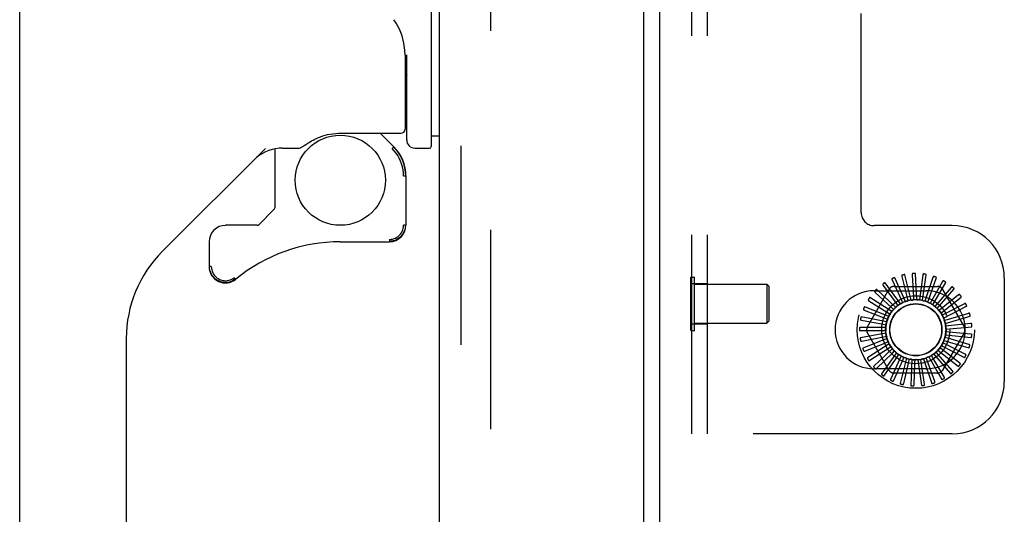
# Model space of a CAD drawing. Header units: inches. Extents: x 0 to 174, y 0 to 112.
# Tile 21 of 29: x 98.33 to 103.06, y 38.39 to 40.77. Entities that reach past the tile are written whole.
import ezdxf

# ---------------------------------------------------------------- set-up
doc = ezdxf.new("R2010")
doc.units = ezdxf.units.IN
doc.header["$LTSCALE"] = 9.560375
doc.header["$MEASUREMENT"] = 0
doc.linetypes.add('HIDDEN', pattern=[0.2, 0.1, -0.1])
doc.layers.get('0').update_dxf_attribs({"linetype": 'CONTINUOUS'})
doc.layers.add('DEFAULT_2', color=8, linetype='HIDDEN')
doc.layers.add('DOOR_ASSEMBLY', color=7, linetype='CONTINUOUS')

msp = doc.modelspace()

# ---------------------------------------------------------------- linework, layer by layer
at = {"color": 3, "linetype": 'Continuous'}
msp.add_line((101.4068, 10.9743), (101.4068, 72.0783), dxfattribs=at)
at = {"layer": 'DEFAULT_2', "color": 8, "linetype": 'HIDDEN'}
for p, q in [((100.5943, 72.2608), (100.5943, 10.7919)), ((101.5608, 38.7763), (101.5608, 44.2763)), ((101.6358, 38.7763), (101.6358, 44.2763)), ((102.3733, 39.8388), (102.3733, 40.9638)), ((102.8108, 39.7763), (102.4358, 39.7763)), ((101.5558, 39.2733), (101.5558, 39.5293)), ((101.5558, 39.5293), (101.5738, 39.5293)), ((101.5738, 39.2733), (101.5738, 39.5293)), ((102.5865, 39.4119), (102.5346, 39.5256)), ((102.5693, 39.5324), (102.595, 39.4295)), ((102.6131, 39.4188), (102.5836, 39.5402)), ((102.6189, 39.5404), (102.6247, 39.4344)), ((102.6404, 39.4205), (102.6345, 39.5453)), ((102.6692, 39.5388), (102.6548, 39.4337)), ((102.6676, 39.417), (102.6854, 39.5407)), ((102.7183, 39.5278), (102.6843, 39.4273)), ((102.6937, 39.4085), (102.7346, 39.5266)), ((103.0608, 39.5263), (103.0608, 39.0263)), ((101.5608, 39.4978), (101.6358, 39.4978)), ((101.5738, 39.4953), (101.9208, 39.4953)), ((101.9208, 39.4953), (101.9208, 39.3073)), ((101.9308, 39.4853), (101.9208, 39.4953)), ((101.9308, 39.4853), (101.9308, 39.3173)), ((102.4789, 39.4893), (102.541, 39.4033)), ((102.5617, 39.4001), (102.4893, 39.5019)), ((102.522, 39.5152), (102.5667, 39.419)), ((102.5324, 39.4847), (102.7393, 39.4847)), ((102.7644, 39.5076), (102.712, 39.4154)), ((102.7176, 39.3951), (102.7801, 39.5034)), ((102.8058, 39.4791), (102.7369, 39.3984)), ((102.4037, 39.2909), (102.5071, 39.4701)), ((102.5211, 39.3637), (102.4159, 39.4312)), ((102.4358, 39.4638), (102.6858, 39.4638)), ((102.4414, 39.4557), (102.5187, 39.3831)), ((102.5397, 39.3838), (102.4492, 39.4701)), ((102.595, 39.4295), (102.5984, 39.4156)), ((102.6247, 39.4344), (102.6255, 39.4202)), ((102.6548, 39.4337), (102.6529, 39.4196)), ((102.7387, 39.3775), (102.8205, 39.472)), ((102.7559, 39.3562), (102.8542, 39.4335)), ((102.8411, 39.4433), (102.7582, 39.3771)), ((102.7645, 39.4701), (102.868, 39.2909)), ((102.5066, 39.3404), (102.3906, 39.3868)), ((102.4109, 39.4157), (102.5006, 39.359)), ((102.5187, 39.3831), (102.529, 39.3733)), ((102.541, 39.4033), (102.5493, 39.3917)), ((102.5667, 39.419), (102.5727, 39.406)), ((102.6843, 39.4273), (102.6797, 39.4138)), ((102.712, 39.4154), (102.7049, 39.403)), ((102.7369, 39.3984), (102.7276, 39.3876)), ((102.7689, 39.3321), (102.88, 39.3893)), ((102.869, 39.4014), (102.775, 39.3521)), ((102.4968, 39.3148), (102.3741, 39.3384)), ((102.3886, 39.3706), (102.4874, 39.3319)), ((102.5006, 39.359), (102.5126, 39.3513)), ((102.7582, 39.3771), (102.747, 39.3682)), ((102.7601, 39.3481), (102.76, 39.3483)), ((102.775, 39.3521), (102.7624, 39.3455)), ((102.777, 39.3059), (102.8969, 39.3411)), ((102.8885, 39.355), (102.7869, 39.3244)), ((101.5608, 39.3048), (101.6358, 39.3048)), ((101.5738, 39.3073), (101.9208, 39.3073)), ((101.9308, 39.3173), (101.9208, 39.3073)), ((102.492, 39.2878), (102.3671, 39.2878)), ((102.3752, 39.3221), (102.4796, 39.3028)), ((102.4796, 39.3028), (102.4936, 39.3002)), ((102.4874, 39.3319), (102.5007, 39.3266)), ((102.7869, 39.3244), (102.7732, 39.3203)), ((102.7933, 39.295), (102.7791, 39.2935)), ((102.7801, 39.2786), (102.9045, 39.2905)), ((102.8988, 39.3058), (102.7933, 39.295)), ((101.5558, 39.2733), (101.5738, 39.2733)), ((102.4925, 39.2603), (102.3698, 39.2367)), ((102.3713, 39.272), (102.4774, 39.2727)), ((102.3769, 39.222), (102.4809, 39.2428)), ((102.5071, 39.0826), (102.4037, 39.2617)), ((102.4774, 39.2727), (102.4916, 39.2728)), ((102.4809, 39.2428), (102.4949, 39.2456)), ((102.868, 39.2617), (102.7645, 39.0826)), ((102.7779, 39.2513), (102.9023, 39.2394)), ((102.7939, 39.2649), (102.7797, 39.2661)), ((102.8996, 39.2555), (102.7939, 39.2649)), ((102.4981, 39.2335), (102.3821, 39.187)), ((102.3919, 39.174), (102.4901, 39.2141)), ((102.5087, 39.2082), (102.4036, 39.1406)), ((102.4901, 39.2141), (102.5033, 39.2195)), ((102.5045, 39.1876), (102.5164, 39.1954)), ((102.7584, 39.2003), (102.8695, 39.143)), ((102.7783, 39.2069), (102.7656, 39.2134)), ((102.7706, 39.2248), (102.8905, 39.1896)), ((102.7889, 39.2351), (102.7752, 39.2391)), ((102.873, 39.159), (102.7783, 39.2069)), ((102.8909, 39.206), (102.7889, 39.2351)), ((102.4156, 39.1296), (102.5045, 39.1876)), ((102.5239, 39.1854), (102.4334, 39.0991)), ((102.4474, 39.0906), (102.5236, 39.1644)), ((102.5431, 39.1658), (102.4706, 39.064)), ((102.5657, 39.1503), (102.5138, 39.0366)), ((102.5236, 39.1644), (102.5339, 39.1743)), ((102.5469, 39.1451), (102.5551, 39.1568)), ((102.6978, 39.1461), (102.7603, 39.0379)), ((102.7182, 39.1409), (102.711, 39.1532)), ((102.7214, 39.1602), (102.8032, 39.0657)), ((102.7423, 39.1589), (102.7329, 39.1697)), ((102.7418, 39.1785), (102.84, 39.1012)), ((102.8124, 39.0792), (102.7423, 39.1589)), ((102.7626, 39.1812), (102.7514, 39.19)), ((102.8465, 39.1162), (102.7626, 39.1812)), ((102.4859, 39.0583), (102.5469, 39.1451)), ((102.5299, 39.0339), (102.5733, 39.1307)), ((102.5908, 39.1393), (102.5614, 39.0178)), ((102.5733, 39.1307), (102.5791, 39.1437)), ((102.5777, 39.0182), (102.602, 39.1215)), ((102.602, 39.1215), (102.6053, 39.1354)), ((102.6176, 39.1332), (102.6116, 39.0084)), ((102.6276, 39.0119), (102.6319, 39.1179)), ((102.6319, 39.1179), (102.6325, 39.1321)), ((102.645, 39.1324), (102.6628, 39.0087)), ((102.662, 39.12), (102.6599, 39.1341)), ((102.6778, 39.0151), (102.662, 39.12)), ((102.6721, 39.1367), (102.7129, 39.0186)), ((102.6911, 39.1278), (102.6863, 39.1412)), ((102.7265, 39.0277), (102.6911, 39.1278)), ((102.7719, 39.0494), (102.7182, 39.1409)), ((102.6858, 39.0888), (102.4358, 39.0888)), ((102.7393, 39.068), (102.5324, 39.068)), ((102.8108, 38.7763), (101.5608, 38.7763))]:
    msp.add_line(p, q, dxfattribs=at)
for points in [[(102.5346, 39.5256), (102.5345, 39.5257), (102.5344, 39.5258), (102.5342, 39.5259), (102.534, 39.5259), (102.5338, 39.526), (102.5336, 39.526), (102.5334, 39.526), (102.5332, 39.5259), (102.5329, 39.5259), (102.5327, 39.5259), (102.5325, 39.5258), (102.5322, 39.5258), (102.5319, 39.5257), (102.5317, 39.5256), (102.5314, 39.5255), (102.5311, 39.5254), (102.5308, 39.5253), (102.5305, 39.5252), (102.5302, 39.5251), (102.5299, 39.525)], [(102.5705, 39.5386), (102.5701, 39.5384), (102.5697, 39.5382), (102.5694, 39.5379), (102.5692, 39.5376), (102.569, 39.5372), (102.5689, 39.5368), (102.5688, 39.5363), (102.5688, 39.5358), (102.5688, 39.5353), (102.5688, 39.5347), (102.5689, 39.5342), (102.569, 39.5336), (102.5691, 39.533), (102.5693, 39.5324)], [(102.5836, 39.5402), (102.5835, 39.5404), (102.5834, 39.5405), (102.5833, 39.5406), (102.5831, 39.5407), (102.5829, 39.5408), (102.5827, 39.5408), (102.5825, 39.5408), (102.5823, 39.5409), (102.582, 39.5409), (102.5818, 39.5409), (102.5815, 39.5409), (102.5813, 39.5409), (102.581, 39.5409), (102.5807, 39.5408), (102.5805, 39.5408), (102.5802, 39.5408), (102.5799, 39.5407), (102.5795, 39.5407), (102.5792, 39.5406), (102.5789, 39.5405)], [(102.6213, 39.5462), (102.6209, 39.5461), (102.6205, 39.546), (102.6201, 39.5458), (102.6198, 39.5455), (102.6196, 39.5451), (102.6194, 39.5447), (102.6192, 39.5443), (102.6191, 39.5438), (102.619, 39.5433), (102.6189, 39.5428), (102.6189, 39.5422), (102.6189, 39.5416), (102.6189, 39.541), (102.6189, 39.5404)], [(102.6345, 39.5453), (102.6344, 39.5455), (102.6344, 39.5456), (102.6342, 39.5458), (102.6341, 39.5459), (102.6339, 39.546), (102.6337, 39.5461), (102.6335, 39.5462), (102.6333, 39.5462), (102.6331, 39.5463), (102.6328, 39.5463), (102.6326, 39.5464), (102.6323, 39.5464), (102.6321, 39.5464), (102.6318, 39.5465), (102.6315, 39.5465), (102.6312, 39.5465), (102.6309, 39.5465), (102.6306, 39.5465), (102.6303, 39.5465), (102.63, 39.5465)], [(102.6727, 39.5441), (102.6722, 39.5441), (102.6718, 39.544), (102.6714, 39.5439), (102.671, 39.5436), (102.6707, 39.5434), (102.6705, 39.543), (102.6702, 39.5426), (102.67, 39.5422), (102.6698, 39.5417), (102.6697, 39.5411), (102.6695, 39.5406), (102.6694, 39.54), (102.6693, 39.5394), (102.6692, 39.5388)], [(102.6854, 39.5407), (102.6854, 39.5409), (102.6854, 39.5411), (102.6853, 39.5412), (102.6851, 39.5414), (102.685, 39.5415), (102.6848, 39.5416), (102.6846, 39.5417), (102.6844, 39.5418), (102.6842, 39.5419), (102.684, 39.542), (102.6838, 39.5421), (102.6835, 39.5422), (102.6833, 39.5423), (102.683, 39.5424), (102.6827, 39.5424), (102.6824, 39.5425), (102.6821, 39.5426), (102.6818, 39.5427), (102.6815, 39.5427), (102.6811, 39.5428)], [(102.7227, 39.5323), (102.7222, 39.5324), (102.7218, 39.5324), (102.7214, 39.5323), (102.721, 39.5321), (102.7206, 39.5319), (102.7203, 39.5316), (102.72, 39.5313), (102.7197, 39.5309), (102.7194, 39.5304), (102.7192, 39.53), (102.7189, 39.5294), (102.7187, 39.5289), (102.7185, 39.5283), (102.7183, 39.5278)], [(102.7346, 39.5266), (102.7346, 39.5267), (102.7346, 39.5269), (102.7345, 39.5271), (102.7344, 39.5272), (102.7343, 39.5274), (102.7341, 39.5275), (102.734, 39.5277), (102.7338, 39.5278), (102.7336, 39.528), (102.7334, 39.5281), (102.7332, 39.5282), (102.733, 39.5284), (102.7327, 39.5285), (102.7325, 39.5286), (102.7322, 39.5288), (102.732, 39.5289), (102.7317, 39.529), (102.7314, 39.5291), (102.7311, 39.5293), (102.7308, 39.5294)], [(102.4777, 39.4955), (102.4774, 39.4952), (102.4771, 39.4949), (102.477, 39.4945), (102.4769, 39.4941), (102.4768, 39.4937), (102.4769, 39.4932), (102.477, 39.4928), (102.4771, 39.4923), (102.4773, 39.4918), (102.4776, 39.4913), (102.4779, 39.4908), (102.4782, 39.4903), (102.4785, 39.4898), (102.4789, 39.4893)], [(102.4893, 39.5019), (102.4891, 39.502), (102.489, 39.5021), (102.4888, 39.5021), (102.4886, 39.5021), (102.4884, 39.5021), (102.4882, 39.5021), (102.488, 39.5021), (102.4878, 39.502), (102.4876, 39.5019), (102.4873, 39.5018), (102.4871, 39.5017), (102.4869, 39.5016), (102.4866, 39.5015), (102.4864, 39.5014), (102.4861, 39.5013), (102.4859, 39.5011), (102.4856, 39.501), (102.4853, 39.5008), (102.4851, 39.5006), (102.4848, 39.5005)], [(102.5221, 39.5215), (102.5217, 39.5212), (102.5214, 39.521), (102.5211, 39.5206), (102.5209, 39.5202), (102.5208, 39.5198), (102.5208, 39.5194), (102.5208, 39.5189), (102.5209, 39.5184), (102.521, 39.5179), (102.5211, 39.5174), (102.5213, 39.5169), (102.5215, 39.5163), (102.5217, 39.5157), (102.522, 39.5152)], [(102.7696, 39.5112), (102.7691, 39.5114), (102.7687, 39.5115), (102.7683, 39.5115), (102.7679, 39.5114), (102.7675, 39.5113), (102.7671, 39.511), (102.7667, 39.5108), (102.7664, 39.5104), (102.766, 39.51), (102.7657, 39.5096), (102.7653, 39.5091), (102.765, 39.5087), (102.7647, 39.5081), (102.7644, 39.5076)], [(102.7801, 39.5034), (102.7802, 39.5035), (102.7802, 39.5037), (102.7802, 39.5039), (102.7801, 39.5041), (102.78, 39.5042), (102.7799, 39.5044), (102.7798, 39.5046), (102.7796, 39.5047), (102.7795, 39.5049), (102.7793, 39.5051), (102.7791, 39.5053), (102.7789, 39.5054), (102.7787, 39.5056), (102.7785, 39.5058), (102.7783, 39.506), (102.778, 39.5061), (102.7778, 39.5063), (102.7775, 39.5065), (102.7772, 39.5067), (102.7769, 39.5069)], [(102.8116, 39.4817), (102.8112, 39.4819), (102.8108, 39.4821), (102.8104, 39.4822), (102.81, 39.4822), (102.8096, 39.4821), (102.8091, 39.482), (102.8087, 39.4817), (102.8083, 39.4815), (102.8079, 39.4812), (102.8075, 39.4808), (102.8071, 39.4804), (102.8066, 39.48), (102.8062, 39.4796), (102.8058, 39.4791)], [(102.4159, 39.4312), (102.4158, 39.4313), (102.4156, 39.4313), (102.4154, 39.4313), (102.4152, 39.4313), (102.4151, 39.4312), (102.4149, 39.4311), (102.4147, 39.4309), (102.4145, 39.4308), (102.4143, 39.4307), (102.4142, 39.4305), (102.414, 39.4303), (102.4138, 39.4301), (102.4136, 39.4299), (102.4134, 39.4297), (102.4133, 39.4295), (102.4131, 39.4293), (102.4129, 39.429), (102.4127, 39.4288), (102.4125, 39.4285), (102.4123, 39.4283)], [(102.4391, 39.4616), (102.4388, 39.4613), (102.4386, 39.4609), (102.4385, 39.4605), (102.4385, 39.4601), (102.4386, 39.4596), (102.4387, 39.4592), (102.4389, 39.4588), (102.4391, 39.4584), (102.4394, 39.4579), (102.4397, 39.4575), (102.4401, 39.4571), (102.4405, 39.4566), (102.4409, 39.4562), (102.4414, 39.4557)], [(102.4492, 39.4701), (102.4491, 39.4702), (102.4489, 39.4702), (102.4487, 39.4702), (102.4485, 39.4702), (102.4484, 39.4702), (102.4482, 39.4701), (102.448, 39.47), (102.4478, 39.4699), (102.4476, 39.4698), (102.4473, 39.4697), (102.4471, 39.4695), (102.4469, 39.4694), (102.4467, 39.4692), (102.4465, 39.469), (102.4463, 39.4689), (102.446, 39.4687), (102.4458, 39.4685), (102.4456, 39.4683), (102.4453, 39.468), (102.4451, 39.4678)], [(102.8205, 39.472), (102.8206, 39.4721), (102.8206, 39.4723), (102.8206, 39.4724), (102.8206, 39.4726), (102.8205, 39.4728), (102.8205, 39.473), (102.8204, 39.4732), (102.8203, 39.4734), (102.8201, 39.4736), (102.82, 39.4738), (102.8198, 39.474), (102.8197, 39.4742), (102.8195, 39.4744), (102.8193, 39.4746), (102.8191, 39.4749), (102.8189, 39.4751), (102.8187, 39.4753), (102.8185, 39.4755), (102.8183, 39.4758), (102.818, 39.476)], [(102.8473, 39.4447), (102.847, 39.445), (102.8466, 39.4453), (102.8462, 39.4454), (102.8458, 39.4455), (102.8454, 39.4455), (102.8449, 39.4454), (102.8445, 39.4453), (102.844, 39.4451), (102.8435, 39.4449), (102.8431, 39.4446), (102.8426, 39.4443), (102.8421, 39.444), (102.8416, 39.4437), (102.8411, 39.4433)], [(102.8542, 39.4335), (102.8543, 39.4336), (102.8544, 39.4338), (102.8544, 39.4339), (102.8544, 39.4341), (102.8544, 39.4343), (102.8543, 39.4345), (102.8543, 39.4347), (102.8542, 39.4349), (102.8541, 39.4352), (102.854, 39.4354), (102.8539, 39.4356), (102.8538, 39.4358), (102.8537, 39.4361), (102.8536, 39.4363), (102.8534, 39.4366), (102.8532, 39.4368), (102.8531, 39.4371), (102.8529, 39.4374), (102.8527, 39.4376), (102.8525, 39.4378)], [(102.3906, 39.3868), (102.3904, 39.3869), (102.3902, 39.3869), (102.3901, 39.3868), (102.3899, 39.3867), (102.3897, 39.3866), (102.3896, 39.3865), (102.3894, 39.3863), (102.3893, 39.3861), (102.3891, 39.386), (102.389, 39.3858), (102.3889, 39.3856), (102.3887, 39.3853), (102.3886, 39.3851), (102.3884, 39.3849), (102.3883, 39.3846), (102.3881, 39.3844), (102.388, 39.3841), (102.3879, 39.3838), (102.3877, 39.3835), (102.3876, 39.3832)], [(102.4076, 39.4211), (102.4074, 39.4206), (102.4073, 39.4202), (102.4072, 39.4198), (102.4073, 39.4194), (102.4074, 39.419), (102.4076, 39.4186), (102.4079, 39.4182), (102.4082, 39.4178), (102.4086, 39.4175), (102.409, 39.4171), (102.4094, 39.4167), (102.4099, 39.4164), (102.4104, 39.416), (102.4109, 39.4157)], [(102.5397, 39.3838), (102.5415, 39.3852), (102.5433, 39.3864), (102.5451, 39.3877), (102.5469, 39.3889)], [(102.5493, 39.3917), (102.549, 39.3912), (102.5487, 39.3907), (102.5483, 39.3902), (102.5479, 39.3897), (102.5474, 39.3893), (102.5469, 39.3889)], [(102.5617, 39.4001), (102.5638, 39.401), (102.5658, 39.402), (102.5678, 39.4029), (102.5699, 39.4037)], [(102.5727, 39.406), (102.5723, 39.4055), (102.5719, 39.4051), (102.5715, 39.4047), (102.5709, 39.4043), (102.5704, 39.404), (102.5699, 39.4037)], [(102.5865, 39.4119), (102.5887, 39.4124), (102.5908, 39.413), (102.593, 39.4135), (102.5952, 39.4139)], [(102.5984, 39.4156), (102.598, 39.4152), (102.5974, 39.4149), (102.5969, 39.4145), (102.5963, 39.4143), (102.5958, 39.4141), (102.5952, 39.4139)], [(102.6131, 39.4188), (102.6153, 39.4189), (102.6175, 39.419), (102.6197, 39.4191), (102.6219, 39.4191)], [(102.6255, 39.4202), (102.6249, 39.4199), (102.6244, 39.4196), (102.6238, 39.4194), (102.6232, 39.4193), (102.6226, 39.4192), (102.6219, 39.4191)], [(102.6404, 39.4205), (102.6426, 39.4202), (102.6448, 39.4199), (102.647, 39.4196), (102.6492, 39.4192)], [(102.6529, 39.4196), (102.6523, 39.4194), (102.6517, 39.4192), (102.6511, 39.4191), (102.6504, 39.4191), (102.6498, 39.4191), (102.6492, 39.4192)], [(102.6676, 39.417), (102.6697, 39.4163), (102.6718, 39.4156), (102.6739, 39.4149), (102.676, 39.4141)], [(102.6797, 39.4138), (102.6791, 39.4137), (102.6784, 39.4136), (102.6778, 39.4137), (102.6772, 39.4137), (102.6766, 39.4139), (102.676, 39.4141)], [(102.6937, 39.4085), (102.6956, 39.4074), (102.6976, 39.4063), (102.6995, 39.4051), (102.7014, 39.404)], [(102.7049, 39.403), (102.7043, 39.403), (102.7037, 39.4031), (102.7031, 39.4032), (102.7025, 39.4034), (102.7019, 39.4037), (102.7014, 39.404)], [(102.7176, 39.3951), (102.7194, 39.3937), (102.721, 39.3923), (102.7227, 39.3908), (102.7243, 39.3893)], [(102.7276, 39.3876), (102.727, 39.3878), (102.7264, 39.388), (102.7259, 39.3882), (102.7253, 39.3885), (102.7248, 39.3889), (102.7243, 39.3893)], [(102.8753, 39.4016), (102.8751, 39.402), (102.8748, 39.4023), (102.8744, 39.4026), (102.874, 39.4027), (102.8736, 39.4028), (102.8732, 39.4028), (102.8727, 39.4028), (102.8722, 39.4027), (102.8717, 39.4026), (102.8712, 39.4024), (102.8706, 39.4022), (102.8701, 39.4019), (102.8696, 39.4017), (102.869, 39.4014)], [(102.88, 39.3893), (102.8801, 39.3894), (102.8802, 39.3896), (102.8803, 39.3897), (102.8803, 39.3899), (102.8803, 39.3901), (102.8803, 39.3903), (102.8803, 39.3905), (102.8803, 39.3908), (102.8803, 39.391), (102.8802, 39.3912), (102.8801, 39.3915), (102.8801, 39.3917), (102.88, 39.392), (102.8799, 39.3922), (102.8798, 39.3925), (102.8797, 39.3928), (102.8796, 39.3931), (102.8795, 39.3934), (102.8793, 39.3937), (102.8792, 39.394)], [(102.3741, 39.3384), (102.3739, 39.3384), (102.3738, 39.3384), (102.3736, 39.3383), (102.3735, 39.3382), (102.3733, 39.338), (102.3732, 39.3379), (102.3731, 39.3377), (102.373, 39.3375), (102.3729, 39.3373), (102.3727, 39.3371), (102.3726, 39.3368), (102.3725, 39.3366), (102.3724, 39.3363), (102.3724, 39.3361), (102.3723, 39.3358), (102.3722, 39.3355), (102.3721, 39.3352), (102.372, 39.3349), (102.3719, 39.3346), (102.3719, 39.3342)], [(102.3843, 39.3752), (102.3842, 39.3748), (102.3842, 39.3744), (102.3842, 39.374), (102.3844, 39.3736), (102.3846, 39.3732), (102.3848, 39.3728), (102.3852, 39.3725), (102.3856, 39.3722), (102.386, 39.3719), (102.3865, 39.3716), (102.387, 39.3714), (102.3875, 39.3711), (102.388, 39.3709), (102.3886, 39.3706)], [(102.5066, 39.3404), (102.5078, 39.3423), (102.509, 39.3441), (102.5102, 39.346), (102.5114, 39.3478)], [(102.5126, 39.3513), (102.5126, 39.3507), (102.5125, 39.3501), (102.5123, 39.3495), (102.5121, 39.3489), (102.5118, 39.3484), (102.5114, 39.3478)], [(102.5211, 39.3637), (102.5226, 39.3653), (102.5241, 39.3669), (102.5257, 39.3685), (102.5272, 39.3701)], [(102.529, 39.3733), (102.5289, 39.3727), (102.5286, 39.3721), (102.5284, 39.3716), (102.528, 39.371), (102.5277, 39.3705), (102.5272, 39.3701)], [(102.7387, 39.3775), (102.7401, 39.3758), (102.7414, 39.374), (102.7428, 39.3723), (102.7441, 39.3705)], [(102.747, 39.3682), (102.7465, 39.3685), (102.7459, 39.3688), (102.7454, 39.3692), (102.7449, 39.3696), (102.7445, 39.37), (102.7441, 39.3705)], [(102.7559, 39.3562), (102.7566, 39.3549), (102.7573, 39.3536), (102.758, 39.3523), (102.7587, 39.351), (102.7593, 39.3496), (102.76, 39.3483)], [(102.7624, 39.3455), (102.7619, 39.3459), (102.7615, 39.3462), (102.7611, 39.3466), (102.7607, 39.3471), (102.7604, 39.3476), (102.7601, 39.3481)], [(102.8947, 39.354), (102.8945, 39.3545), (102.8943, 39.3548), (102.894, 39.3551), (102.8936, 39.3554), (102.8932, 39.3555), (102.8928, 39.3556), (102.8923, 39.3557), (102.8918, 39.3557), (102.8913, 39.3556), (102.8908, 39.3556), (102.8902, 39.3555), (102.8897, 39.3553), (102.8891, 39.3552), (102.8885, 39.355)], [(102.8969, 39.3411), (102.8971, 39.3412), (102.8972, 39.3413), (102.8973, 39.3414), (102.8974, 39.3416), (102.8975, 39.3418), (102.8975, 39.342), (102.8975, 39.3422), (102.8975, 39.3424), (102.8975, 39.3427), (102.8975, 39.3429), (102.8975, 39.3432), (102.8975, 39.3434), (102.8975, 39.3437), (102.8974, 39.344), (102.8974, 39.3442), (102.8973, 39.3445), (102.8973, 39.3448), (102.8972, 39.3451), (102.8971, 39.3454), (102.8971, 39.3457)], [(102.3671, 39.2878), (102.3669, 39.2877), (102.3668, 39.2877), (102.3666, 39.2875), (102.3665, 39.2874), (102.3664, 39.2872), (102.3663, 39.287), (102.3662, 39.2868), (102.3661, 39.2866), (102.3661, 39.2864), (102.366, 39.2862), (102.3659, 39.2859), (102.3659, 39.2857), (102.3659, 39.2854), (102.3658, 39.2851), (102.3658, 39.2849), (102.3657, 39.2846), (102.3657, 39.2842), (102.3657, 39.2839), (102.3657, 39.2836), (102.3657, 39.2834)], [(102.3702, 39.3259), (102.3701, 39.3254), (102.3702, 39.325), (102.3703, 39.3246), (102.3705, 39.3242), (102.3708, 39.3239), (102.3711, 39.3236), (102.3715, 39.3233), (102.3719, 39.3231), (102.3724, 39.3229), (102.3729, 39.3227), (102.3735, 39.3225), (102.374, 39.3224), (102.3746, 39.3223), (102.3752, 39.3221)], [(102.492, 39.2878), (102.4924, 39.2899), (102.4928, 39.2921), (102.4933, 39.2943), (102.4938, 39.2965)], [(102.4936, 39.3002), (102.4938, 39.2996), (102.4939, 39.299), (102.4939, 39.2983), (102.4939, 39.2977), (102.4939, 39.2971), (102.4938, 39.2965)], [(102.4968, 39.3148), (102.4976, 39.3168), (102.4984, 39.3189), (102.4993, 39.321), (102.5002, 39.323)], [(102.5007, 39.3266), (102.5007, 39.326), (102.5007, 39.3254), (102.5007, 39.3248), (102.5006, 39.3242), (102.5004, 39.3236), (102.5002, 39.323)], [(102.7689, 39.3321), (102.7696, 39.3299), (102.7702, 39.3278), (102.7708, 39.3257), (102.7714, 39.3235)], [(102.7732, 39.3203), (102.7728, 39.3208), (102.7724, 39.3213), (102.7721, 39.3218), (102.7718, 39.3223), (102.7715, 39.3229), (102.7714, 39.3235)], [(102.777, 39.3059), (102.7773, 39.3037), (102.7775, 39.3014), (102.7777, 39.2992), (102.7778, 39.297)], [(102.7791, 39.2935), (102.7787, 39.2941), (102.7784, 39.2946), (102.7782, 39.2952), (102.778, 39.2958), (102.7779, 39.2964), (102.7778, 39.297)], [(102.9047, 39.3037), (102.9046, 39.3041), (102.9045, 39.3045), (102.9042, 39.3048), (102.9039, 39.3051), (102.9036, 39.3054), (102.9032, 39.3056), (102.9027, 39.3057), (102.9022, 39.3058), (102.9017, 39.3059), (102.9012, 39.3059), (102.9006, 39.3059), (102.9, 39.3059), (102.8994, 39.3058), (102.8988, 39.3058)], [(102.9045, 39.2905), (102.9046, 39.2905), (102.9048, 39.2906), (102.9049, 39.2908), (102.905, 39.2909), (102.9051, 39.2911), (102.9052, 39.2913), (102.9053, 39.2915), (102.9053, 39.2917), (102.9054, 39.2919), (102.9054, 39.2922), (102.9054, 39.2924), (102.9055, 39.2927), (102.9055, 39.2929), (102.9055, 39.2932), (102.9055, 39.2935), (102.9055, 39.2938), (102.9055, 39.2941), (102.9055, 39.2944), (102.9055, 39.2947), (102.9055, 39.2951)], [(102.3656, 39.2747), (102.3656, 39.2742), (102.3658, 39.2738), (102.366, 39.2734), (102.3662, 39.2731), (102.3666, 39.2729), (102.367, 39.2726), (102.3674, 39.2725), (102.3679, 39.2723), (102.3684, 39.2722), (102.3689, 39.2721), (102.3695, 39.2721), (102.3701, 39.272), (102.3707, 39.272), (102.3713, 39.272)], [(102.4916, 39.2728), (102.4919, 39.2722), (102.4922, 39.2717), (102.4923, 39.2711), (102.4925, 39.2705), (102.4925, 39.2698), (102.4925, 39.2692)], [(102.4925, 39.2603), (102.4924, 39.2626), (102.4924, 39.2648), (102.4925, 39.267), (102.4925, 39.2692)], [(102.4949, 39.2456), (102.4953, 39.2451), (102.4956, 39.2446), (102.4959, 39.244), (102.4962, 39.2434), (102.4963, 39.2428), (102.4965, 39.2422)], [(102.4981, 39.2335), (102.4976, 39.2357), (102.4972, 39.2379), (102.4968, 39.24), (102.4965, 39.2422)], [(102.7752, 39.2391), (102.7751, 39.2397), (102.775, 39.2403), (102.775, 39.2409), (102.7751, 39.2416), (102.7752, 39.2422), (102.7754, 39.2428)], [(102.7779, 39.2513), (102.7773, 39.2491), (102.7767, 39.247), (102.776, 39.2449), (102.7754, 39.2428)], [(102.7797, 39.2661), (102.7795, 39.2667), (102.7793, 39.2673), (102.7792, 39.2679), (102.7791, 39.2685), (102.7791, 39.2692), (102.7792, 39.2698)], [(102.7801, 39.2786), (102.7799, 39.2764), (102.7797, 39.2742), (102.7795, 39.272), (102.7792, 39.2698)], [(102.905, 39.2523), (102.905, 39.2527), (102.905, 39.2532), (102.9048, 39.2535), (102.9045, 39.2539), (102.9042, 39.2542), (102.9039, 39.2544), (102.9035, 39.2547), (102.903, 39.2548), (102.9025, 39.255), (102.902, 39.2551), (102.9014, 39.2553), (102.9008, 39.2554), (102.9002, 39.2554), (102.8996, 39.2555)], [(102.9023, 39.2394), (102.9025, 39.2394), (102.9026, 39.2395), (102.9028, 39.2396), (102.9029, 39.2397), (102.903, 39.2399), (102.9032, 39.24), (102.9033, 39.2402), (102.9034, 39.2404), (102.9034, 39.2406), (102.9035, 39.2409), (102.9036, 39.2411), (102.9037, 39.2414), (102.9038, 39.2416), (102.9038, 39.2419), (102.9039, 39.2422), (102.9039, 39.2425), (102.904, 39.2428), (102.9041, 39.2431), (102.9041, 39.2434), (102.9041, 39.2438)], [(102.3698, 39.2367), (102.3696, 39.2366), (102.3695, 39.2365), (102.3694, 39.2364), (102.3693, 39.2362), (102.3692, 39.236), (102.3691, 39.2358), (102.3691, 39.2356), (102.3691, 39.2354), (102.369, 39.2352), (102.369, 39.2349), (102.369, 39.2347), (102.369, 39.2344), (102.369, 39.2341), (102.369, 39.2339), (102.369, 39.2336), (102.3691, 39.2333), (102.3691, 39.233), (102.3691, 39.2327), (102.3692, 39.2323), (102.3692, 39.232)], [(102.3708, 39.2236), (102.3709, 39.2231), (102.3711, 39.2227), (102.3714, 39.2224), (102.3717, 39.2222), (102.3721, 39.222), (102.3725, 39.2218), (102.373, 39.2217), (102.3735, 39.2217), (102.374, 39.2217), (102.3745, 39.2217), (102.3751, 39.2217), (102.3757, 39.2218), (102.3763, 39.2219), (102.3769, 39.222)], [(102.5033, 39.2195), (102.5038, 39.219), (102.5042, 39.2186), (102.5046, 39.2181), (102.5049, 39.2176), (102.5052, 39.217), (102.5054, 39.2165)], [(102.5087, 39.2082), (102.5078, 39.2103), (102.507, 39.2123), (102.5062, 39.2144), (102.5054, 39.2165)], [(102.5164, 39.1954), (102.517, 39.1951), (102.5175, 39.1947), (102.518, 39.1943), (102.5184, 39.1939), (102.5188, 39.1934), (102.5191, 39.1929)], [(102.7514, 39.19), (102.7515, 39.1906), (102.7517, 39.1912), (102.7519, 39.1917), (102.7522, 39.1923), (102.7525, 39.1928), (102.7529, 39.1933)], [(102.7584, 39.2003), (102.7571, 39.1985), (102.7557, 39.1967), (102.7543, 39.195), (102.7529, 39.1933)], [(102.7656, 39.2134), (102.7656, 39.214), (102.7657, 39.2146), (102.7658, 39.2152), (102.766, 39.2158), (102.7662, 39.2164), (102.7665, 39.217)], [(102.7706, 39.2248), (102.7696, 39.2228), (102.7686, 39.2209), (102.7676, 39.2189), (102.7665, 39.217)], [(102.8905, 39.1896), (102.8907, 39.1896), (102.8908, 39.1896), (102.891, 39.1897), (102.8912, 39.1898), (102.8913, 39.19), (102.8915, 39.1901), (102.8916, 39.1903), (102.8917, 39.1904), (102.8919, 39.1906), (102.892, 39.1909), (102.8921, 39.1911), (102.8922, 39.1913), (102.8923, 39.1915), (102.8925, 39.1918), (102.8926, 39.1921), (102.8927, 39.1923), (102.8928, 39.1926), (102.8929, 39.1929), (102.893, 39.1932), (102.8931, 39.1935)], [(102.8956, 39.2018), (102.8957, 39.2022), (102.8957, 39.2026), (102.8956, 39.2031), (102.8954, 39.2034), (102.8952, 39.2038), (102.8949, 39.2041), (102.8945, 39.2044), (102.8941, 39.2047), (102.8937, 39.2049), (102.8932, 39.2052), (102.8926, 39.2054), (102.8921, 39.2056), (102.8915, 39.2058), (102.8909, 39.206)], [(102.3821, 39.187), (102.3819, 39.187), (102.3818, 39.1868), (102.3817, 39.1867), (102.3817, 39.1865), (102.3816, 39.1863), (102.3816, 39.1861), (102.3816, 39.1859), (102.3816, 39.1857), (102.3816, 39.1854), (102.3817, 39.1852), (102.3817, 39.1849), (102.3818, 39.1847), (102.3818, 39.1844), (102.3819, 39.1841), (102.382, 39.1839), (102.382, 39.1836), (102.3821, 39.1833), (102.3822, 39.183), (102.3823, 39.1827), (102.3824, 39.1824)], [(102.3856, 39.1744), (102.3858, 39.1739), (102.386, 39.1736), (102.3864, 39.1733), (102.3867, 39.1732), (102.3871, 39.173), (102.3876, 39.173), (102.3881, 39.173), (102.3885, 39.173), (102.3891, 39.1731), (102.3896, 39.1732), (102.3901, 39.1734), (102.3907, 39.1735), (102.3913, 39.1737), (102.3919, 39.174)], [(102.5239, 39.1854), (102.5227, 39.1872), (102.5214, 39.1891), (102.5203, 39.191), (102.5191, 39.1929)], [(102.5339, 39.1743), (102.5345, 39.1741), (102.5351, 39.1738), (102.5356, 39.1735), (102.5361, 39.1731), (102.5366, 39.1727), (102.537, 39.1723)], [(102.5431, 39.1658), (102.5416, 39.1674), (102.54, 39.169), (102.5385, 39.1706), (102.537, 39.1723)], [(102.5551, 39.1568), (102.5557, 39.1567), (102.5563, 39.1566), (102.5569, 39.1564), (102.5575, 39.1561), (102.558, 39.1558), (102.5585, 39.1555)], [(102.5657, 39.1503), (102.5639, 39.1515), (102.5621, 39.1528), (102.5603, 39.1541), (102.5585, 39.1555)], [(102.6978, 39.1461), (102.6958, 39.1453), (102.6937, 39.1446), (102.6915, 39.1439), (102.6894, 39.1432)], [(102.711, 39.1532), (102.7113, 39.1537), (102.7117, 39.1542), (102.7121, 39.1547), (102.7126, 39.1551), (102.7131, 39.1554), (102.7136, 39.1558)], [(102.7214, 39.1602), (102.7195, 39.159), (102.7175, 39.1579), (102.7156, 39.1568), (102.7136, 39.1558)], [(102.7329, 39.1697), (102.7332, 39.1702), (102.7335, 39.1708), (102.7338, 39.1713), (102.7342, 39.1718), (102.7346, 39.1723), (102.7351, 39.1727)], [(102.7418, 39.1785), (102.7402, 39.177), (102.7385, 39.1755), (102.7368, 39.1741), (102.7351, 39.1727)], [(102.8695, 39.143), (102.8697, 39.143), (102.8698, 39.143), (102.87, 39.143), (102.8702, 39.1431), (102.8703, 39.1432), (102.8705, 39.1433), (102.8707, 39.1434), (102.8708, 39.1436), (102.871, 39.1437), (102.8712, 39.1439), (102.8713, 39.1441), (102.8715, 39.1443), (102.8717, 39.1445), (102.8718, 39.1448), (102.872, 39.145), (102.8722, 39.1452), (102.8723, 39.1455), (102.8725, 39.1458), (102.8727, 39.1461), (102.8728, 39.1464)], [(102.8768, 39.1539), (102.877, 39.1544), (102.8771, 39.1548), (102.877, 39.1552), (102.8769, 39.1556), (102.8768, 39.156), (102.8765, 39.1564), (102.8762, 39.1567), (102.8759, 39.1571), (102.8755, 39.1574), (102.875, 39.1577), (102.8746, 39.1581), (102.8741, 39.1584), (102.8735, 39.1587), (102.873, 39.159)], [(102.4036, 39.1406), (102.4034, 39.1405), (102.4033, 39.1404), (102.4033, 39.1402), (102.4033, 39.14), (102.4033, 39.1398), (102.4033, 39.1396), (102.4033, 39.1394), (102.4034, 39.1392), (102.4034, 39.139), (102.4035, 39.1387), (102.4036, 39.1385), (102.4037, 39.1382), (102.4038, 39.138), (102.4039, 39.1377), (102.404, 39.1375), (102.4042, 39.1372), (102.4043, 39.1369), (102.4045, 39.1367), (102.4046, 39.1364), (102.4048, 39.1361)], [(102.4094, 39.1288), (102.4097, 39.1285), (102.41, 39.1282), (102.4104, 39.128), (102.4108, 39.1279), (102.4112, 39.1278), (102.4116, 39.1278), (102.4121, 39.1279), (102.4126, 39.1281), (102.4131, 39.1282), (102.4136, 39.1285), (102.4141, 39.1287), (102.4146, 39.129), (102.4151, 39.1293), (102.4156, 39.1296)], [(102.4334, 39.0991), (102.4333, 39.099), (102.4333, 39.0988), (102.4333, 39.0987), (102.4333, 39.0985), (102.4333, 39.0983), (102.4334, 39.0981), (102.4334, 39.0979), (102.4335, 39.0977), (102.4336, 39.0975), (102.4338, 39.0972), (102.4339, 39.097), (102.434, 39.0968), (102.4342, 39.0966), (102.4343, 39.0964), (102.4345, 39.0961), (102.4347, 39.0959), (102.4349, 39.0956), (102.4351, 39.0954), (102.4353, 39.0951), (102.4355, 39.0949)], [(102.5791, 39.1437), (102.5798, 39.1437), (102.5804, 39.1437), (102.581, 39.1436), (102.5816, 39.1435), (102.5822, 39.1433), (102.5828, 39.143)], [(102.5908, 39.1393), (102.5888, 39.1402), (102.5868, 39.1411), (102.5848, 39.142), (102.5828, 39.143)], [(102.6053, 39.1354), (102.6059, 39.1355), (102.6065, 39.1356), (102.6071, 39.1356), (102.6077, 39.1356), (102.6084, 39.1355), (102.609, 39.1354)], [(102.6176, 39.1332), (102.6154, 39.1337), (102.6132, 39.1342), (102.6111, 39.1348), (102.609, 39.1354)], [(102.6325, 39.1321), (102.6331, 39.1324), (102.6337, 39.1326), (102.6343, 39.1327), (102.6349, 39.1328), (102.6355, 39.1329), (102.6361, 39.1328)], [(102.645, 39.1324), (102.6428, 39.1324), (102.6405, 39.1325), (102.6383, 39.1327), (102.6361, 39.1328)], [(102.6599, 39.1341), (102.6604, 39.1345), (102.6609, 39.1348), (102.6615, 39.135), (102.6621, 39.1352), (102.6627, 39.1354), (102.6633, 39.1355)], [(102.6721, 39.1367), (102.6699, 39.1363), (102.6677, 39.136), (102.6655, 39.1357), (102.6633, 39.1355)], [(102.6863, 39.1412), (102.6868, 39.1417), (102.6872, 39.1421), (102.6877, 39.1424), (102.6883, 39.1427), (102.6888, 39.143), (102.6894, 39.1432)], [(102.84, 39.1012), (102.8402, 39.1011), (102.8404, 39.1011), (102.8405, 39.1011), (102.8407, 39.1011), (102.8409, 39.1012), (102.8411, 39.1013), (102.8413, 39.1014), (102.8415, 39.1015), (102.8417, 39.1016), (102.8419, 39.1018), (102.8421, 39.1019), (102.8423, 39.1021), (102.8425, 39.1023), (102.8427, 39.1025), (102.8429, 39.1027), (102.8431, 39.1029), (102.8433, 39.1031), (102.8435, 39.1034), (102.8437, 39.1036), (102.8439, 39.1038)], [(102.8493, 39.1105), (102.8496, 39.1109), (102.8497, 39.1113), (102.8498, 39.1118), (102.8497, 39.1122), (102.8497, 39.1126), (102.8495, 39.113), (102.8493, 39.1134), (102.849, 39.1138), (102.8486, 39.1142), (102.8483, 39.1146), (102.8479, 39.115), (102.8474, 39.1154), (102.847, 39.1158), (102.8465, 39.1162)], [(102.4414, 39.0886), (102.4417, 39.0883), (102.4421, 39.0881), (102.4425, 39.088), (102.4429, 39.088), (102.4434, 39.088), (102.4438, 39.0881), (102.4442, 39.0883), (102.4447, 39.0885), (102.4451, 39.0888), (102.4456, 39.0891), (102.446, 39.0894), (102.4465, 39.0898), (102.4469, 39.0902), (102.4474, 39.0906)], [(102.4706, 39.064), (102.4706, 39.0639), (102.4705, 39.0637), (102.4705, 39.0635), (102.4706, 39.0633), (102.4707, 39.0632), (102.4708, 39.063), (102.4709, 39.0628), (102.471, 39.0626), (102.4711, 39.0624), (102.4713, 39.0622), (102.4715, 39.062), (102.4716, 39.0619), (102.4718, 39.0617), (102.472, 39.0615), (102.4722, 39.0613), (102.4725, 39.0611), (102.4727, 39.0609), (102.473, 39.0607), (102.4732, 39.0605), (102.4734, 39.0603)], [(102.4804, 39.0552), (102.4808, 39.055), (102.4812, 39.0549), (102.4816, 39.0548), (102.4821, 39.0549), (102.4825, 39.055), (102.4829, 39.0552), (102.4833, 39.0554), (102.4837, 39.0557), (102.4841, 39.0561), (102.4844, 39.0564), (102.4848, 39.0569), (102.4852, 39.0573), (102.4856, 39.0578), (102.4859, 39.0583)], [(102.8032, 39.0657), (102.8033, 39.0656), (102.8035, 39.0655), (102.8037, 39.0655), (102.8039, 39.0655), (102.8041, 39.0655), (102.8043, 39.0656), (102.8045, 39.0657), (102.8047, 39.0657), (102.8049, 39.0658), (102.8051, 39.0659), (102.8053, 39.0661), (102.8056, 39.0662), (102.8058, 39.0663), (102.806, 39.0665), (102.8063, 39.0666), (102.8065, 39.0668), (102.8068, 39.067), (102.807, 39.0672), (102.8073, 39.0674), (102.8076, 39.0676)], [(102.8141, 39.0731), (102.8144, 39.0735), (102.8146, 39.0739), (102.8148, 39.0743), (102.8148, 39.0747), (102.8148, 39.0751), (102.8147, 39.0755), (102.8146, 39.076), (102.8144, 39.0764), (102.8141, 39.0769), (102.8138, 39.0773), (102.8135, 39.0778), (102.8132, 39.0783), (102.8128, 39.0788), (102.8124, 39.0792)], [(102.5138, 39.0366), (102.5138, 39.0364), (102.5138, 39.0363), (102.5138, 39.0361), (102.5139, 39.0359), (102.514, 39.0358), (102.5141, 39.0356), (102.5143, 39.0354), (102.5144, 39.0353), (102.5146, 39.0351), (102.5148, 39.035), (102.515, 39.0348), (102.5152, 39.0347), (102.5154, 39.0345), (102.5157, 39.0344), (102.5159, 39.0342), (102.5162, 39.034), (102.5164, 39.0339), (102.5167, 39.0337), (102.517, 39.0336), (102.5173, 39.0334)], [(102.5251, 39.0298), (102.5255, 39.0297), (102.5259, 39.0296), (102.5264, 39.0296), (102.5268, 39.0298), (102.5271, 39.0299), (102.5275, 39.0302), (102.5278, 39.0305), (102.5282, 39.0309), (102.5285, 39.0313), (102.5288, 39.0318), (102.5291, 39.0322), (102.5294, 39.0328), (102.5296, 39.0333), (102.5299, 39.0339)], [(102.5614, 39.0178), (102.5614, 39.0177), (102.5614, 39.0175), (102.5615, 39.0173), (102.5616, 39.0172), (102.5617, 39.017), (102.5619, 39.0169), (102.5621, 39.0168), (102.5622, 39.0166), (102.5624, 39.0165), (102.5627, 39.0164), (102.5629, 39.0163), (102.5631, 39.0162), (102.5634, 39.0161), (102.5636, 39.016), (102.5639, 39.0159), (102.5642, 39.0158), (102.5645, 39.0157), (102.5648, 39.0156), (102.5651, 39.0155), (102.5653, 39.0154)], [(102.5737, 39.0133), (102.5742, 39.0132), (102.5746, 39.0133), (102.575, 39.0134), (102.5754, 39.0136), (102.5757, 39.0138), (102.576, 39.0141), (102.5763, 39.0145), (102.5766, 39.0149), (102.5768, 39.0154), (102.577, 39.0159), (102.5772, 39.0165), (102.5774, 39.017), (102.5775, 39.0176), (102.5777, 39.0182)], [(102.6116, 39.0084), (102.6117, 39.0082), (102.6117, 39.0081), (102.6118, 39.0079), (102.612, 39.0078), (102.6121, 39.0077), (102.6123, 39.0076), (102.6125, 39.0075), (102.6127, 39.0074), (102.6129, 39.0073), (102.6132, 39.0073), (102.6134, 39.0072), (102.6137, 39.0071), (102.6139, 39.0071), (102.6142, 39.007), (102.6145, 39.007), (102.6148, 39.0069), (102.6151, 39.0069), (102.6154, 39.0068), (102.6157, 39.0068), (102.6161, 39.0068)], [(102.6246, 39.0063), (102.6251, 39.0063), (102.6255, 39.0064), (102.6259, 39.0066), (102.6262, 39.0069), (102.6265, 39.0072), (102.6267, 39.0076), (102.6269, 39.008), (102.6271, 39.0085), (102.6272, 39.009), (102.6274, 39.0095), (102.6274, 39.01), (102.6275, 39.0106), (102.6276, 39.0112), (102.6276, 39.0119)], [(102.6628, 39.0087), (102.6628, 39.0085), (102.6629, 39.0084), (102.6631, 39.0082), (102.6632, 39.0081), (102.6634, 39.0081), (102.6636, 39.008), (102.6638, 39.0079), (102.664, 39.0079), (102.6643, 39.0079), (102.6645, 39.0078), (102.6648, 39.0078), (102.665, 39.0078), (102.6653, 39.0078), (102.6656, 39.0078), (102.6658, 39.0078), (102.6661, 39.0078), (102.6665, 39.0078), (102.6668, 39.0078), (102.6671, 39.0079), (102.6675, 39.0079)], [(102.6759, 39.009), (102.6764, 39.0092), (102.6768, 39.0093), (102.6771, 39.0096), (102.6774, 39.0099), (102.6776, 39.0103), (102.6778, 39.0107), (102.6779, 39.0111), (102.678, 39.0116), (102.678, 39.0122), (102.678, 39.0127), (102.678, 39.0133), (102.6779, 39.0139), (102.6779, 39.0145), (102.6778, 39.0151)], [(102.7129, 39.0186), (102.713, 39.0185), (102.7132, 39.0183), (102.7133, 39.0182), (102.7135, 39.0182), (102.7137, 39.0181), (102.7139, 39.0181), (102.7141, 39.0181), (102.7143, 39.0181), (102.7146, 39.0181), (102.7148, 39.0181), (102.715, 39.0181), (102.7153, 39.0182), (102.7156, 39.0182), (102.7158, 39.0183), (102.7161, 39.0183), (102.7164, 39.0184), (102.7167, 39.0185), (102.717, 39.0185), (102.7173, 39.0186), (102.7176, 39.0187)], [(102.7258, 39.0215), (102.7262, 39.0217), (102.7266, 39.0219), (102.7268, 39.0222), (102.7271, 39.0226), (102.7272, 39.023), (102.7273, 39.0234), (102.7273, 39.0239), (102.7273, 39.0244), (102.7272, 39.0249), (102.7271, 39.0254), (102.727, 39.026), (102.7269, 39.0266), (102.7267, 39.0271), (102.7265, 39.0277)], [(102.7603, 39.0379), (102.7604, 39.0377), (102.7606, 39.0376), (102.7607, 39.0376), (102.7609, 39.0375), (102.7611, 39.0375), (102.7613, 39.0375), (102.7616, 39.0376), (102.7618, 39.0376), (102.762, 39.0376), (102.7622, 39.0377), (102.7625, 39.0378), (102.7627, 39.0379), (102.763, 39.038), (102.7632, 39.0381), (102.7635, 39.0382), (102.7638, 39.0383), (102.7641, 39.0384), (102.7643, 39.0386), (102.7646, 39.0387), (102.765, 39.0389)], [(102.7724, 39.0431), (102.7728, 39.0434), (102.7731, 39.0437), (102.7733, 39.044), (102.7734, 39.0444), (102.7735, 39.0449), (102.7735, 39.0453), (102.7734, 39.0458), (102.7733, 39.0462), (102.7732, 39.0467), (102.773, 39.0473), (102.7727, 39.0478), (102.7725, 39.0483), (102.7722, 39.0488), (102.7719, 39.0494)]]:
    msp.add_lwpolyline(points, dxfattribs=at)
for radius in [0.2813, 0.1635, 0.1452, 0.1253, 0.124]:
    msp.add_circle((102.6358, 39.2763), radius, dxfattribs=at)
for centre, radius, start, end in [((102.4358, 39.8388), 0.0625, 180, 270), ((102.8108, 39.5263), 0.25, 0, 90), ((102.6358, 39.2763), 0.2703, 113.0815, 114.8939), ((102.6358, 39.2763), 0.2703, 102.1722, 103.9846), ((102.6358, 39.2763), 0.2703, 91.244, 93.0757), ((102.6358, 39.2763), 0.2703, 80.3534, 82.1665), ((102.6358, 39.2763), 0.2703, 69.4259, 71.2574), ((102.6358, 39.2763), 0.2703, 123.9715, 125.8028), ((102.5324, 39.4555), 0.0292, 90, 150), ((102.7393, 39.4555), 0.0292, 30, 90), ((102.6358, 39.2763), 0.2703, 58.5362, 60.3484), ((102.6358, 39.2763), 0.2703, 47.6265, 49.4392), ((102.4358, 39.2763), 0.1875, 90, 270), ((102.6358, 39.2763), 0.2703, 134.8988, 136.712), ((102.6858, 39.2763), 0.1875, 270, 90), ((102.6358, 39.2763), 0.2703, 36.6986, 38.5302), ((102.6358, 39.2763), 0.2703, 156.7179, 158.5301), ((102.6358, 39.2763), 0.2703, 145.7893, 147.6212), ((102.6358, 39.2763), 0.1443, 131.8189, 137.7652), ((102.6358, 39.2763), 0.1443, 120.9098, 126.8561), ((102.6358, 39.2763), 0.1443, 110.0007, 115.947), ((102.6358, 39.2763), 0.1443, 99.0916, 105.0379), ((102.6358, 39.2763), 0.1443, 88.1826, 94.1288), ((102.6358, 39.2763), 0.1443, 77.2735, 83.2197), ((102.6358, 39.2763), 0.1443, 66.3644, 72.3106), ((102.6358, 39.2763), 0.1443, 55.4553, 61.4015), ((102.6358, 39.2763), 0.1443, 44.5462, 50.4924), ((102.6358, 39.2763), 0.2703, 25.8081, 27.6211), ((102.6358, 39.2763), 0.1443, 153.6371, 159.5833), ((102.6358, 39.2763), 0.1443, 142.728, 148.6743), ((102.6358, 39.2763), 0.1443, 33.6371, 39.5833), ((102.6358, 39.2763), 0.1443, 22.728, 28.6743), ((102.6358, 39.2763), 0.2703, 14.8803, 16.7119), ((102.6358, 39.2763), 0.2703, 167.6268, 169.4393), ((102.429, 39.2763), 0.0292, 150, 210), ((102.6358, 39.2763), 0.1443, 175.4553, 181.4015), ((102.6358, 39.2763), 0.1443, 164.5462, 170.4924), ((102.6358, 39.2763), 0.1443, 11.8189, 17.7652), ((102.6358, 39.2763), 0.1443, 0.9098, 6.8561), ((102.8427, 39.2763), 0.0292, 330, 30), ((102.6358, 39.2763), 0.2703, 3.9727, 5.8031), ((102.6358, 39.2763), 0.2703, 178.5093, 180.3483), ((102.6358, 39.2763), 0.1443, 186.3644, 192.3106), ((102.6358, 39.2763), 0.1443, 350.0007, 355.947), ((102.6358, 39.2763), 0.2703, 353.0804, 354.8935), ((102.6358, 39.2763), 0.2703, 189.4443, 191.2574), ((102.6358, 39.2763), 0.1443, 197.2735, 203.2197), ((102.6358, 39.2763), 0.1443, 208.1826, 214.1288), ((102.6358, 39.2763), 0.1443, 328.1826, 334.1288), ((102.6358, 39.2763), 0.1443, 339.0916, 345.0379), ((102.6358, 39.2763), 0.2703, 342.1533, 343.9848), ((102.6358, 39.2763), 0.2703, 200.3346, 202.1666), ((102.6358, 39.2763), 0.1443, 219.0916, 225.0379), ((102.6358, 39.2763), 0.1443, 230.0007, 235.947), ((102.6358, 39.2763), 0.1443, 240.9098, 246.8561), ((102.6358, 39.2763), 0.1443, 295.4553, 301.4015), ((102.6358, 39.2763), 0.1443, 306.3644, 312.3106), ((102.6358, 39.2763), 0.1443, 317.2735, 323.2197), ((102.6358, 39.2763), 0.2703, 331.2627, 333.0757), ((102.6358, 39.2763), 0.2703, 211.2637, 213.0755), ((102.6358, 39.2763), 0.1443, 251.8189, 257.7652), ((102.6358, 39.2763), 0.1443, 262.728, 268.6743), ((102.6358, 39.2763), 0.1443, 273.6371, 279.5833), ((102.6358, 39.2763), 0.1443, 284.5462, 290.4924), ((102.6358, 39.2763), 0.2703, 320.3346, 322.1665), ((102.6358, 39.2763), 0.2703, 222.1721, 223.9848), ((102.6358, 39.2763), 0.2703, 233.0625, 234.8938), ((102.5324, 39.0972), 0.0292, 210, 270), ((102.7393, 39.0972), 0.0292, 270, 330), ((102.6358, 39.2763), 0.2703, 309.4457, 311.2575), ((102.6358, 39.2763), 0.2703, 243.9898, 245.8029), ((102.6358, 39.2763), 0.2703, 254.8798, 256.7121), ((102.6358, 39.2763), 0.2703, 265.8095, 267.621), ((102.6358, 39.2763), 0.2703, 276.7174, 278.5302), ((102.6358, 39.2763), 0.2703, 287.6079, 289.4393), ((102.6358, 39.2763), 0.2703, 298.5353, 300.3483), ((102.8108, 39.0263), 0.25, 270, 360)]:
    msp.add_arc(centre, radius, start, end, dxfattribs=at)
at = {"layer": 'DOOR_ASSEMBLY', "color": 3, "linetype": 'Continuous'}
for p, q in [((101.3278, 72.6523), (101.3278, 10.4003)), ((100.3488, 10.5228), (100.3488, 72.5298))]:
    msp.add_line(p, q, dxfattribs=at)
at = {"layer": 'DOOR_ASSEMBLY', "color": 8, "linetype": 'HIDDEN'}
msp.add_line((100.4528, 10.5228), (100.4528, 72.5298), dxfattribs=at)
at = {"layer": 'DOOR_ASSEMBLY', "color": 7, "linetype": 'Continuous'}
for p, q in [((100.3095, 42.5224), (100.3095, 40.1562)), ((98.3331, 36.7681), (98.3331, 40.8711)), ((100.1835, 40.5946), (100.1825, 40.6185)), ((100.1835, 40.5946), (100.1835, 40.2394)), ((100.1913, 40.5943), (100.1913, 40.597)), ((100.1914, 40.5916), (100.1913, 40.5943)), ((100.1914, 40.589), (100.1914, 40.5916)), ((100.1914, 40.1877), (100.1914, 40.589)), ((99.8685, 40.2198), (100.1638, 40.2198)), ((100.0645, 40.2198), (100.1298, 40.1545)), ((100.3095, 40.2074), (100.3488, 40.2074)), ((99.5131, 40.1473), (99.0179, 39.652)), ((99.5575, 40.1446), (99.5575, 39.8613)), ((99.5957, 40.1484), (99.6717, 40.1484)), ((100.1242, 40.1491), (100.1218, 40.1466)), ((100.2307, 40.1484), (100.3016, 40.1484)), ((100.1762, 40.0153), (100.1852, 40.0153)), ((100.1874, 40.0153), (100.1874, 39.7777)), ((99.554, 39.853), (99.4822, 39.7811)), ((99.4739, 39.7777), (99.3213, 39.7777)), ((100.1852, 39.7777), (100.1762, 39.7777)), ((99.2425, 39.6989), (99.2425, 39.5797)), ((99.8725, 39.6989), (100.1087, 39.6989)), ((99.245, 39.5711), (99.2445, 39.5797)), ((99.2532, 39.5797), (99.2445, 39.5797)), ((99.3213, 39.5029), (99.3127, 39.5034)), ((99.3301, 39.5034), (99.3213, 39.5029)), ((99.3388, 39.5049), (99.3301, 39.5034)), ((99.3472, 39.5074), (99.3388, 39.5049)), ((99.3553, 39.5109), (99.3472, 39.5074)), ((99.363, 39.5153), (99.3553, 39.5109)), ((99.3701, 39.5205), (99.363, 39.5153)), ((98.8449, 39.2345), (98.8449, 36.6826))]:
    msp.add_line(p, q, dxfattribs=at)
for points in [[(100.1825, 40.6185), (100.1778, 40.653), (100.1689, 40.6873), (100.1565, 40.7195), (100.1415, 40.7481), (100.1303, 40.7653)], [(100.1835, 40.5499), (100.1839, 40.5487), (100.185, 40.545), (100.1861, 40.5413), (100.187, 40.5377)], [(100.1869, 40.5378), (100.1883, 40.5313), (100.1894, 40.5248), (100.1903, 40.5182), (100.1909, 40.5116), (100.1912, 40.505), (100.1914, 40.4984)], [(99.7068, 40.1656), (99.7114, 40.1686), (99.7165, 40.1719), (99.7221, 40.1754), (99.7282, 40.1791), (99.735, 40.183), (99.7423, 40.187), (99.7502, 40.1911), (99.7587, 40.1952), (99.7679, 40.1992), (99.7779, 40.2031), (99.7885, 40.2069), (99.7998, 40.2103), (99.8116, 40.2133), (99.8241, 40.2158), (99.8372, 40.2178), (99.8506, 40.2191), (99.8644, 40.2197), (99.8685, 40.2198)], [(99.6728, 40.1484), (99.6771, 40.149), (99.6808, 40.1501), (99.6838, 40.1514), (99.6864, 40.1527), (99.6892, 40.1543), (99.6921, 40.1561), (99.6953, 40.1581), (99.6988, 40.1603), (99.7068, 40.1656)], [(100.1762, 40.0153), (100.1756, 40.0299), (100.1739, 40.0444), (100.171, 40.0587), (100.1671, 40.0727), (100.162, 40.0864), (100.1559, 40.0996), (100.1488, 40.1124), (100.1407, 40.1245), (100.1317, 40.1359), (100.1218, 40.1466)], [(100.1282, 40.1529), (100.128, 40.1528), (100.1277, 40.1524), (100.1271, 40.1519), (100.1263, 40.1511), (100.1242, 40.1491)], [(100.1282, 40.1529), (100.1386, 40.1417), (100.148, 40.1297), (100.1565, 40.117), (100.164, 40.1036), (100.1704, 40.0898), (100.1757, 40.0754), (100.1798, 40.0607), (100.1828, 40.0457), (100.1846, 40.0306), (100.1852, 40.0153)], [(100.1085, 39.71), (100.1162, 39.7105), (100.1237, 39.7117), (100.1309, 39.7139), (100.1379, 39.7168), (100.1446, 39.7204), (100.1507, 39.7248), (100.1564, 39.7298), (100.1614, 39.7355), (100.1658, 39.7416), (100.1694, 39.7483), (100.1723, 39.7553), (100.1745, 39.7625), (100.1757, 39.77), (100.1762, 39.7777)], [(100.1852, 39.7777), (100.1847, 39.7691), (100.1833, 39.7607), (100.1809, 39.7524), (100.1776, 39.7445), (100.1735, 39.737), (100.1685, 39.73), (100.1628, 39.7236), (100.1564, 39.7179), (100.1494, 39.7129), (100.1419, 39.7087), (100.134, 39.7055), (100.1257, 39.7031), (100.1173, 39.7016), (100.1087, 39.7012)], [(100.1085, 39.71), (100.1085, 39.7083), (100.1086, 39.7052)], [(100.1086, 39.7052), (100.1086, 39.7039), (100.1086, 39.7028), (100.1086, 39.7019), (100.1087, 39.7014), (100.1087, 39.7012)], [(99.2532, 39.5797), (99.2537, 39.5719), (99.255, 39.5644), (99.2571, 39.557), (99.2601, 39.5499), (99.2638, 39.5432), (99.2683, 39.537), (99.2735, 39.5313), (99.2792, 39.5263), (99.2855, 39.5219), (99.2922, 39.5182), (99.2993, 39.5154), (99.3066, 39.5133), (99.3142, 39.5121), (99.3218, 39.5118), (99.3294, 39.5123), (99.337, 39.5137), (99.3443, 39.5159), (99.3514, 39.5189), (99.3581, 39.5227), (99.3643, 39.5273)], [(99.3127, 39.5034), (99.3042, 39.5048), (99.2959, 39.5072), (99.288, 39.5105), (99.2804, 39.5147), (99.2734, 39.5197), (99.267, 39.5254), (99.2613, 39.5318), (99.2563, 39.5388), (99.2521, 39.5464), (99.2488, 39.5543), (99.2464, 39.5626), (99.245, 39.5711)]]:
    msp.add_lwpolyline(points, dxfattribs=at)
msp.add_circle((99.8725, 39.9942), 0.2165, dxfattribs=at)
for centre, radius, start, end in [((100.1638, 40.2394), 0.0197, 270, 360), ((100.2307, 40.1877), 0.0394, 180, 270), ((99.5957, 39.9515), 0.1969, 90, 129.3806), ((99.9906, 40.0153), 0.1969, 0, 45), ((100.3016, 40.1562), 0.00787, 270, 360), ((99.5457, 39.8613), 0.0118, 315, 360), ((99.3213, 39.6989), 0.0787, 90, 180), ((99.4739, 39.7895), 0.0118, 270, 315), ((100.1087, 39.7777), 0.0787, 270, 360), ((99.8725, 38.9115), 0.7874, 90, 129.5212), ((99.4355, 39.2345), 0.5906, 135, 180), ((99.3213, 39.5797), 0.0787, 180, 309.5212)]:
    msp.add_arc(centre, radius, start, end, dxfattribs=at)

doc.saveas('drawing.dxf')
